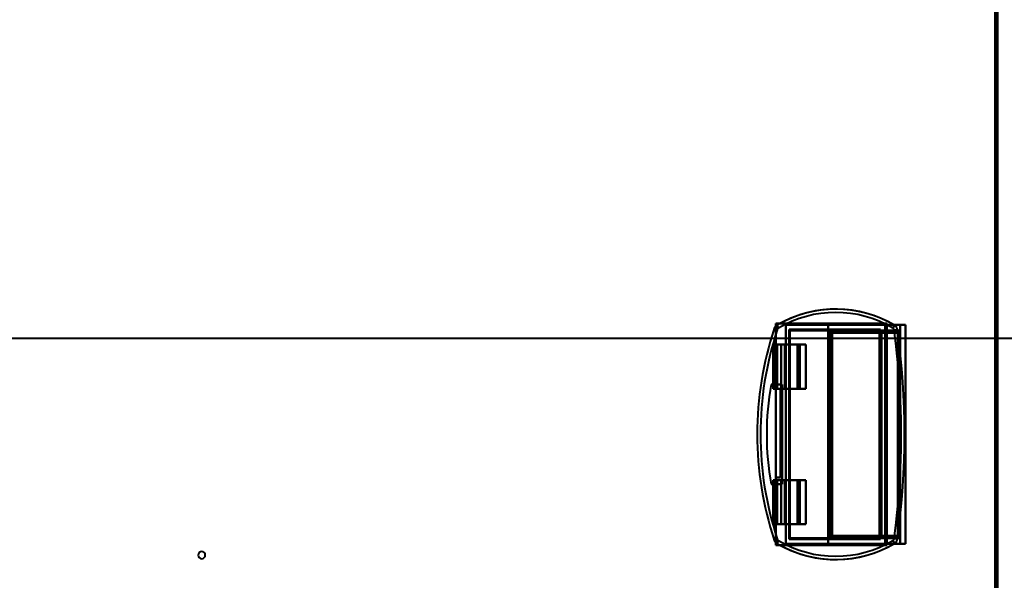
# Model space of a CAD drawing. Header units: millimetres. Extents: x -1087 to 1688, y -120 to 936.
# Tile 46 of 88: x -222 to 222, y 430 to 683. Entities that reach past the tile are written whole.
import ezdxf

# ---------------------------------------------------------------- set-up
doc = ezdxf.new("R2010")
doc.units = ezdxf.units.MM
doc.layers.add('G-IMPT', color=8, linetype='Continuous', lineweight=40)

# ---------------------------------------------------------------- blocks, each defined once
blk = doc.blocks.new('NEXA 400 CALQUES_dwg-748074-Arrière')
at = {"layer": 'G-IMPT'}
for p, q in [((218.5, 129.47), (218.5, 862.27)), ((119.61, 543.08), (118.19, 543.55)), ((118.19, 543.55), (119.61, 543.08)), ((120.18, 543.79), (119.42, 545.08)), ((119.42, 545.08), (120.18, 543.79)), ((165.7, 542.67), (165.7, 449.07)), ((165.7, 542.67), (166.59, 542.67)), ((166.59, 542.67), (165.7, 542.67)), ((168.3, 545.27), (168.3, 446.47)), ((168.76, 545.27), (168.3, 545.27)), ((168.3, 545.27), (168.76, 545.27)), ((171.73, 543.79), (172.5, 545.08)), ((172.5, 545.08), (171.73, 543.79)), ((172.36, 542.85), (173.84, 543.05)), ((173.84, 543.05), (172.36, 542.85)), ((175.1, 545.27), (177.5, 545.27)), ((177.5, 545.27), (175.1, 545.27)), ((177.5, 446.47), (177.5, 545.27)), ((-573.39, 539.31), (573.39, 539.31)), ((117.7, 536.47), (117.7, 516.47)), ((117.7, 536.47), (118.02, 536.47)), ((118.02, 536.47), (117.7, 536.47)), ((119.56, 536.47), (122.94, 536.47)), ((122.94, 536.47), (119.56, 536.47)), ((123.22, 536.47), (121.29, 536.47)), ((121.29, 536.47), (123.22, 536.47)), ((129.92, 536.47), (128.72, 536.47)), ((128.72, 536.47), (129.92, 536.47)), ((129.92, 516.47), (129.92, 536.47)), ((118.02, 516.47), (117.7, 516.47)), ((117.7, 516.47), (118.02, 516.47)), ((122.94, 516.47), (119.56, 516.47)), ((119.56, 516.47), (122.94, 516.47)), ((121.29, 516.47), (123.22, 516.47)), ((123.22, 516.47), (121.29, 516.47)), ((128.72, 516.47), (129.92, 516.47)), ((129.92, 516.47), (128.72, 516.47)), ((117.7, 475.27), (117.7, 455.27)), ((117.7, 475.27), (118.02, 475.27)), ((118.02, 475.27), (117.7, 475.27)), ((119.56, 475.27), (122.94, 475.27)), ((122.94, 475.27), (119.56, 475.27)), ((123.22, 475.27), (121.29, 475.27)), ((121.29, 475.27), (123.22, 475.27)), ((129.92, 475.27), (128.72, 475.27)), ((128.72, 475.27), (129.92, 475.27)), ((129.92, 455.27), (129.92, 475.27)), ((118.02, 455.27), (117.7, 455.27)), ((117.7, 455.27), (118.02, 455.27)), ((122.94, 455.27), (119.56, 455.27)), ((119.56, 455.27), (122.94, 455.27)), ((121.29, 455.27), (123.22, 455.27)), ((123.22, 455.27), (121.29, 455.27)), ((128.72, 455.27), (129.92, 455.27)), ((129.92, 455.27), (128.72, 455.27)), ((119.61, 448.66), (118.19, 448.19)), ((118.19, 448.19), (119.61, 448.66)), ((166.59, 449.07), (165.7, 449.07)), ((165.7, 449.07), (166.59, 449.07)), ((172.36, 448.9), (173.84, 448.7)), ((173.84, 448.7), (172.36, 448.9)), ((119.42, 446.67), (120.18, 447.95)), ((120.18, 447.95), (119.42, 446.67)), ((168.3, 446.47), (168.76, 446.47)), ((168.76, 446.47), (168.3, 446.47)), ((171.73, 447.95), (172.5, 446.67)), ((172.5, 446.67), (171.73, 447.95)), ((177.5, 446.47), (175.1, 446.47)), ((175.1, 446.47), (177.5, 446.47))]:
    blk.add_line(p, q, dxfattribs=at)
at = {"layer": 'G-IMPT', "flags": 128}
for points in [[(217.9, 862.27), (217.9, 679.07), (217.9, 495.87), (217.9, 312.67), (217.9, 129.47)], [(217.9, 129.47), (217.9, 312.67), (217.9, 495.87), (217.9, 679.07), (217.9, 862.27)], [(217.9, 862.27), (217.9, 679.07), (217.9, 495.87), (217.9, 312.67), (217.9, 129.47)], [(218, 129.47), (218, 312.67), (218, 495.87), (218, 679.07), (218, 862.27)], [(218, 129.47), (218, 312.67), (218, 495.87), (218, 679.07), (218, 862.27)], [(218, 862.27), (218, 679.07), (218, 495.87), (218, 312.67), (218, 129.47)], [(218.4, 128.97), (218.4, 312.42), (218.4, 495.87), (218.4, 679.32), (218.4, 862.77)], [(218.4, 128.97), (218.4, 312.42), (218.4, 495.87), (218.4, 679.32), (218.4, 862.77)], [(218.4, 862.77), (218.4, 679.32), (218.4, 495.87), (218.4, 312.42), (218.4, 128.97)], [(218.5, 862.77), (218.5, 679.32), (218.5, 495.87), (218.5, 312.42), (218.5, 128.97)], [(218.5, 862.27), (218.5, 679.07), (218.5, 495.87), (218.5, 312.67), (218.5, 129.47)], [(218.5, 862.27), (218.5, 679.07), (218.5, 495.87), (218.5, 312.67), (218.5, 129.47)], [(218.5, 129.47), (218.5, 312.67), (218.5, 495.87), (218.5, 679.07), (218.5, 862.27)], [(218.5, 129.47), (218.5, 312.67), (218.5, 495.87), (218.5, 679.07), (218.5, 862.27)], [(218.5, 862.27), (218.5, 679.07), (218.5, 495.87), (218.5, 312.67), (218.5, 129.47)], [(218.5, 129.47), (218.5, 312.67), (218.5, 495.87), (218.5, 679.07), (218.5, 862.27)], [(219, 128.97), (219, 312.42), (219, 495.87), (219, 679.32), (219, 862.77)], [(219, 128.97), (219, 312.42), (219, 495.87), (219, 679.32), (219, 862.77)], [(219, 862.77), (219, 679.32), (219, 495.87), (219, 312.42), (219, 128.97)], [(219, 862.77), (219, 679.32), (219, 495.87), (219, 312.42), (219, 128.97)], [(119, 545.87), (131.5, 545.87), (144, 545.87), (156.5, 545.87), (169, 545.87)], [(119, 516.35), (119, 523.73), (119, 531.11), (119, 538.49), (119, 545.87)], [(119, 544.78), (119, 545.05), (119, 545.32), (119, 545.6), (119, 545.87)], [(119, 545.87), (119, 538.49), (119, 531.11), (119, 523.73), (119, 516.35)], [(119, 545.87), (119.45, 545.87), (119.9, 545.87), (120.35, 545.87), (120.8, 545.87)], [(169, 545.87), (156.5, 545.87), (144, 545.87), (131.5, 545.87), (119, 545.87)], [(120.8, 545.87), (120.35, 545.87), (119.9, 545.87), (119.45, 545.87), (119, 545.87)], [(119, 545.87), (119, 545.6), (119, 545.32), (119, 545.05), (119, 544.78)], [(119, 516.35), (119, 523.45), (119, 530.56), (119, 537.67), (119, 544.78)], [(119, 544.78), (119, 537.67), (119, 530.56), (119, 523.45), (119, 516.35)], [(120.8, 545.87), (132.85, 545.87), (144.9, 545.87), (156.95, 545.87), (169, 545.87)], [(169, 545.87), (156.95, 545.87), (144.9, 545.87), (132.85, 545.87), (120.8, 545.87)], [(168.3, 545.27), (157.1, 545.27), (145.9, 545.27), (134.7, 545.27), (123.5, 545.27)], [(123.5, 545.27), (128.25, 545.27), (133, 545.27), (137.75, 545.27), (142.5, 545.27)], [(123.5, 545.27), (123.5, 520.57), (123.5, 495.87), (123.5, 471.17), (123.5, 446.47)], [(142.5, 545.27), (137.75, 545.27), (133, 545.27), (128.25, 545.27), (123.5, 545.27)], [(123.5, 446.47), (123.5, 471.17), (123.5, 495.87), (123.5, 520.57), (123.5, 545.27)], [(123.5, 545.27), (134.7, 545.27), (145.9, 545.27), (157.1, 545.27), (168.3, 545.27)], [(124.93, 448.57), (124.93, 472.22), (124.93, 495.87), (124.93, 519.52), (124.93, 543.17)], [(124.93, 543.17), (135.25, 543.17), (145.57, 543.17), (155.88, 543.17), (166.2, 543.17)], [(166.2, 543.17), (155.88, 543.17), (145.57, 543.17), (135.25, 543.17), (124.93, 543.17)], [(124.93, 543.17), (124.93, 519.52), (124.93, 495.87), (124.93, 472.22), (124.93, 448.57)], [(125.33, 448.98), (125.33, 472.42), (125.33, 495.87), (125.33, 519.32), (125.33, 542.77)], [(125.33, 542.77), (125.33, 519.32), (125.33, 495.87), (125.33, 472.42), (125.33, 448.98)], [(125.55, 542.67), (129.93, 542.67), (134.32, 542.67), (138.7, 542.67), (143.08, 542.67)], [(143.08, 542.67), (138.7, 542.67), (134.32, 542.67), (129.93, 542.67), (125.55, 542.67)], [(125.55, 542.67), (135.59, 542.67), (145.63, 542.67), (155.66, 542.67), (165.7, 542.67)], [(165.7, 542.67), (155.66, 542.67), (145.63, 542.67), (135.59, 542.67), (125.55, 542.67)], [(175.1, 545.27), (166.95, 545.27), (158.8, 545.27), (150.65, 545.27), (142.5, 545.27)], [(142.5, 545.27), (142.5, 520.57), (142.5, 495.87), (142.5, 471.17), (142.5, 446.47)], [(142.5, 545.27), (150.65, 545.27), (158.8, 545.27), (166.95, 545.27), (175.1, 545.27)], [(142.5, 446.47), (142.5, 471.17), (142.5, 495.87), (142.5, 520.57), (142.5, 545.27)], [(143.08, 542.67), (151.04, 542.67), (158.99, 542.67), (166.95, 542.67), (174.9, 542.67)], [(174.9, 542.67), (166.95, 542.67), (158.99, 542.67), (151.04, 542.67), (143.08, 542.67)], [(143.52, 449.27), (143.52, 472.57), (143.52, 495.87), (143.52, 519.18), (143.52, 542.48)], [(143.52, 542.48), (143.52, 519.18), (143.52, 495.87), (143.52, 472.57), (143.52, 449.27)], [(165.7, 542.67), (165.7, 519.27), (165.7, 495.87), (165.7, 472.47), (165.7, 449.07)], [(165.7, 542.67), (165.7, 519.27), (165.7, 495.87), (165.7, 472.47), (165.7, 449.07)], [(165.7, 449.07), (165.7, 472.47), (165.7, 495.87), (165.7, 519.27), (165.7, 542.67)], [(165.7, 449.07), (165.7, 472.47), (165.7, 495.87), (165.7, 519.27), (165.7, 542.67)], [(166.2, 543.17), (166.2, 519.52), (166.2, 495.87), (166.2, 472.22), (166.2, 448.57)], [(166.2, 448.57), (166.2, 472.22), (166.2, 495.87), (166.2, 519.52), (166.2, 543.17)], [(174.9, 542.67), (172.82, 542.67), (170.74, 542.67), (168.67, 542.67), (166.59, 542.67)], [(166.59, 542.67), (166.59, 519.27), (166.59, 495.87), (166.59, 472.47), (166.59, 449.07)], [(166.59, 449.07), (166.59, 472.47), (166.59, 495.87), (166.59, 519.27), (166.59, 542.67)], [(166.59, 542.67), (168.67, 542.67), (170.74, 542.67), (172.82, 542.67), (174.9, 542.67)], [(168.3, 446.47), (168.3, 471.17), (168.3, 495.87), (168.3, 520.57), (168.3, 545.27)], [(168.3, 545.27), (168.3, 520.57), (168.3, 495.87), (168.3, 471.17), (168.3, 446.47)], [(168.3, 446.47), (168.3, 471.17), (168.3, 495.87), (168.3, 520.57), (168.3, 545.27)], [(168.3, 545.27), (168.3, 520.57), (168.3, 495.87), (168.3, 471.17), (168.3, 446.47)], [(168.76, 545.27), (168.76, 520.57), (168.76, 495.87), (168.76, 471.17), (168.76, 446.47)], [(168.76, 545.27), (170.95, 545.27), (173.13, 545.27), (175.32, 545.27), (177.5, 545.27)], [(168.76, 446.47), (168.76, 471.17), (168.76, 495.87), (168.76, 520.57), (168.76, 545.27)], [(177.5, 545.27), (175.32, 545.27), (173.13, 545.27), (170.95, 545.27), (168.76, 545.27)], [(169, 545.87), (169, 520.87), (169, 495.87), (169, 470.87), (169, 445.87)], [(169, 545.87), (169, 520.87), (169, 495.87), (169, 470.87), (169, 445.87)], [(169, 445.87), (169, 470.87), (169, 495.87), (169, 520.87), (169, 545.87)], [(169, 445.87), (169, 470.87), (169, 495.87), (169, 520.87), (169, 545.87)], [(174.9, 542.67), (174.9, 519.27), (174.9, 495.87), (174.9, 472.47), (174.9, 449.07)], [(174.9, 449.07), (174.9, 472.47), (174.9, 495.87), (174.9, 519.27), (174.9, 542.67)], [(174.9, 542.67), (174.9, 519.27), (174.9, 495.87), (174.9, 472.47), (174.9, 449.07)], [(174.9, 449.07), (174.9, 472.47), (174.9, 495.87), (174.9, 519.27), (174.9, 542.67)], [(175.1, 545.27), (175.1, 520.57), (175.1, 495.87), (175.1, 471.17), (175.1, 446.47)], [(175.1, 446.47), (175.1, 471.17), (175.1, 495.87), (175.1, 520.57), (175.1, 545.27)], [(177.5, 545.27), (177.5, 520.57), (177.5, 495.87), (177.5, 471.17), (177.5, 446.47)], [(177.5, 545.27), (177.5, 520.57), (177.5, 495.87), (177.5, 471.17), (177.5, 446.47)], [(177.5, 446.47), (177.5, 471.17), (177.5, 495.87), (177.5, 520.57), (177.5, 545.27)], [(177.5, 446.47), (177.5, 471.17), (177.5, 495.87), (177.5, 520.57), (177.5, 545.27)], [(144.32, 450.07), (144.32, 472.97), (144.32, 495.87), (144.32, 518.77), (144.32, 541.67)], [(144.32, 541.67), (151.72, 541.67), (159.11, 541.67), (166.51, 541.67), (173.9, 541.67)], [(144.32, 541.67), (144.32, 518.77), (144.32, 495.87), (144.32, 472.97), (144.32, 450.07)], [(173.9, 541.67), (166.51, 541.67), (159.11, 541.67), (151.72, 541.67), (144.32, 541.67)], [(173.9, 450.07), (173.9, 472.97), (173.9, 495.87), (173.9, 518.77), (173.9, 541.67)], [(173.9, 541.67), (173.9, 518.77), (173.9, 495.87), (173.9, 472.97), (173.9, 450.07)], [(117.74, 536.47), (117.73, 536.47), (117.72, 536.47), (117.71, 536.47), (117.7, 536.47)], [(117.7, 536.47), (117.7, 531.47), (117.7, 526.47), (117.7, 521.47), (117.7, 516.47)], [(117.7, 516.47), (117.7, 521.47), (117.7, 526.47), (117.7, 531.47), (117.7, 536.47)], [(117.7, 536.47), (117.71, 536.47), (117.72, 536.47), (117.73, 536.47), (117.74, 536.47)], [(119.56, 536.47), (119.11, 536.47), (118.65, 536.47), (118.19, 536.47), (117.74, 536.47)], [(117.74, 536.47), (117.74, 531.47), (117.74, 526.47), (117.74, 521.47), (117.74, 516.47)], [(117.74, 516.47), (117.74, 521.47), (117.74, 526.47), (117.74, 531.47), (117.74, 536.47)], [(117.74, 536.47), (118.19, 536.47), (118.65, 536.47), (119.11, 536.47), (119.56, 536.47)], [(118.02, 536.47), (118.02, 531.47), (118.02, 526.47), (118.02, 521.47), (118.02, 516.47)], [(118.02, 516.47), (118.02, 521.47), (118.02, 526.47), (118.02, 531.47), (118.02, 536.47)], [(118.02, 536.47), (118.08, 536.47), (118.15, 536.47), (118.21, 536.47), (118.28, 536.47)], [(118.28, 536.47), (118.21, 536.47), (118.15, 536.47), (118.08, 536.47), (118.02, 536.47)], [(118.28, 536.47), (118.28, 531.47), (118.28, 526.47), (118.28, 521.47), (118.28, 516.47)], [(118.28, 516.47), (118.28, 521.47), (118.28, 526.47), (118.28, 531.47), (118.28, 536.47)], [(118.28, 536.47), (119.03, 536.47), (119.78, 536.47), (120.54, 536.47), (121.29, 536.47)], [(121.29, 536.47), (120.54, 536.47), (119.78, 536.47), (119.03, 536.47), (118.28, 536.47)], [(119.56, 536.47), (119.56, 531.47), (119.56, 526.47), (119.56, 521.47), (119.56, 516.47)], [(119.56, 516.47), (119.56, 521.47), (119.56, 526.47), (119.56, 531.47), (119.56, 536.47)], [(121.29, 536.47), (121.29, 531.47), (121.29, 526.47), (121.29, 521.47), (121.29, 516.47)], [(121.29, 516.47), (121.29, 521.47), (121.29, 526.47), (121.29, 531.47), (121.29, 536.47)], [(122.94, 516.47), (122.94, 521.47), (122.94, 526.47), (122.94, 531.47), (122.94, 536.47)], [(132.55, 536.47), (130.14, 536.47), (127.74, 536.47), (125.34, 536.47), (122.94, 536.47)], [(122.94, 536.47), (122.94, 531.47), (122.94, 526.47), (122.94, 521.47), (122.94, 516.47)], [(122.94, 536.47), (125.34, 536.47), (127.74, 536.47), (130.14, 536.47), (132.55, 536.47)], [(123.22, 536.47), (123.22, 531.47), (123.22, 526.47), (123.22, 521.47), (123.22, 516.47)], [(123.22, 516.47), (123.22, 521.47), (123.22, 526.47), (123.22, 531.47), (123.22, 536.47)], [(123.22, 536.47), (124.6, 536.47), (125.97, 536.47), (127.35, 536.47), (128.72, 536.47)], [(128.72, 536.47), (127.35, 536.47), (125.97, 536.47), (124.6, 536.47), (123.22, 536.47)], [(128.72, 536.47), (128.72, 531.47), (128.72, 526.47), (128.72, 521.47), (128.72, 516.47)], [(128.72, 516.47), (128.72, 521.47), (128.72, 526.47), (128.72, 531.47), (128.72, 536.47)], [(129.69, 536.47), (129.69, 531.47), (129.69, 526.47), (129.69, 521.47), (129.69, 516.47)], [(132.55, 536.47), (131.83, 536.47), (131.12, 536.47), (130.4, 536.47), (129.69, 536.47)], [(129.69, 536.47), (130.4, 536.47), (131.12, 536.47), (131.83, 536.47), (132.55, 536.47)], [(129.69, 516.47), (129.69, 521.47), (129.69, 526.47), (129.69, 531.47), (129.69, 536.47)], [(132.55, 516.47), (132.55, 521.47), (132.55, 526.47), (132.55, 531.47), (132.55, 536.47)], [(132.55, 536.47), (132.55, 531.47), (132.55, 526.47), (132.55, 521.47), (132.55, 516.47)], [(116.83, 518.37), (118.08, 518.37), (119.33, 518.37), (120.58, 518.37), (121.83, 518.37)], [(121.83, 518.37), (120.58, 518.37), (119.33, 518.37), (118.08, 518.37), (116.83, 518.37)], [(116.83, 518.37), (118.08, 518.37), (119.33, 518.37), (120.58, 518.37), (121.83, 518.37)], [(121.83, 518.37), (120.58, 518.37), (119.33, 518.37), (118.08, 518.37), (116.83, 518.37)], [(117.7, 516.47), (117.71, 516.47), (117.72, 516.47), (117.73, 516.47), (117.74, 516.47)], [(117.74, 516.47), (117.73, 516.47), (117.72, 516.47), (117.71, 516.47), (117.7, 516.47)], [(117.74, 516.47), (118.19, 516.47), (118.65, 516.47), (119.11, 516.47), (119.56, 516.47)], [(119.56, 516.47), (119.11, 516.47), (118.65, 516.47), (118.19, 516.47), (117.74, 516.47)], [(118.28, 516.47), (118.21, 516.47), (118.15, 516.47), (118.08, 516.47), (118.02, 516.47)], [(118.02, 516.47), (118.08, 516.47), (118.15, 516.47), (118.21, 516.47), (118.28, 516.47)], [(121.29, 516.47), (120.54, 516.47), (119.78, 516.47), (119.03, 516.47), (118.28, 516.47)], [(118.28, 516.47), (119.03, 516.47), (119.78, 516.47), (120.54, 516.47), (121.29, 516.47)], [(119, 476.35), (119, 486.35), (119, 496.35), (119, 506.35), (119, 516.35)], [(119, 516.35), (119, 506.35), (119, 496.35), (119, 486.35), (119, 476.35)], [(119, 476.35), (119, 486.35), (119, 496.35), (119, 506.35), (119, 516.35)], [(121, 516.35), (120.5, 516.35), (120, 516.35), (119.5, 516.35), (119, 516.35)], [(119, 516.35), (119, 506.35), (119, 496.35), (119, 486.35), (119, 476.35)], [(119, 516.35), (119.5, 516.35), (120, 516.35), (120.5, 516.35), (121, 516.35)], [(121, 516.35), (120.5, 516.35), (120, 516.35), (119.5, 516.35), (119, 516.35)], [(119, 516.35), (119.5, 516.35), (120, 516.35), (120.5, 516.35), (121, 516.35)], [(121, 476.35), (121, 486.35), (121, 496.35), (121, 506.35), (121, 516.35)], [(121, 516.35), (121, 506.35), (121, 496.35), (121, 486.35), (121, 476.35)], [(121, 476.35), (121, 486.35), (121, 496.35), (121, 506.35), (121, 516.35)], [(121, 516.35), (121, 506.35), (121, 496.35), (121, 486.35), (121, 476.35)], [(121.83, 518.37), (121.83, 507.12), (121.83, 495.87), (121.83, 484.62), (121.83, 473.37)], [(121.83, 473.37), (121.83, 484.62), (121.83, 495.87), (121.83, 507.12), (121.83, 518.37)], [(121.83, 518.37), (121.83, 507.12), (121.83, 495.87), (121.83, 484.62), (121.83, 473.37)], [(121.83, 473.37), (121.83, 484.62), (121.83, 495.87), (121.83, 507.12), (121.83, 518.37)], [(132.55, 516.47), (130.14, 516.47), (127.74, 516.47), (125.34, 516.47), (122.94, 516.47)], [(122.94, 516.47), (125.34, 516.47), (127.74, 516.47), (130.14, 516.47), (132.55, 516.47)], [(128.72, 516.47), (127.35, 516.47), (125.97, 516.47), (124.6, 516.47), (123.22, 516.47)], [(123.22, 516.47), (124.6, 516.47), (125.97, 516.47), (127.35, 516.47), (128.72, 516.47)], [(129.69, 516.47), (130.4, 516.47), (131.12, 516.47), (131.83, 516.47), (132.55, 516.47)], [(132.55, 516.47), (131.83, 516.47), (131.12, 516.47), (130.4, 516.47), (129.69, 516.47)], [(117.74, 475.27), (117.73, 475.27), (117.72, 475.27), (117.71, 475.27), (117.7, 475.27)], [(117.7, 475.27), (117.7, 470.27), (117.7, 465.27), (117.7, 460.27), (117.7, 455.27)], [(117.7, 455.27), (117.7, 460.27), (117.7, 465.27), (117.7, 470.27), (117.7, 475.27)], [(117.7, 475.27), (117.71, 475.27), (117.72, 475.27), (117.73, 475.27), (117.74, 475.27)], [(119.56, 475.27), (119.11, 475.27), (118.65, 475.27), (118.19, 475.27), (117.74, 475.27)], [(117.74, 475.27), (117.74, 470.27), (117.74, 465.27), (117.74, 460.27), (117.74, 455.27)], [(117.74, 455.27), (117.74, 460.27), (117.74, 465.27), (117.74, 470.27), (117.74, 475.27)], [(117.74, 475.27), (118.19, 475.27), (118.65, 475.27), (119.11, 475.27), (119.56, 475.27)], [(118.02, 475.27), (118.02, 470.27), (118.02, 465.27), (118.02, 460.27), (118.02, 455.27)], [(118.02, 475.27), (118.08, 475.27), (118.15, 475.27), (118.21, 475.27), (118.28, 475.27)], [(118.02, 455.27), (118.02, 460.27), (118.02, 465.27), (118.02, 470.27), (118.02, 475.27)], [(118.28, 475.27), (118.21, 475.27), (118.15, 475.27), (118.08, 475.27), (118.02, 475.27)], [(118.28, 475.27), (118.28, 470.27), (118.28, 465.27), (118.28, 460.27), (118.28, 455.27)], [(118.28, 475.27), (119.03, 475.27), (119.78, 475.27), (120.54, 475.27), (121.29, 475.27)], [(118.28, 455.27), (118.28, 460.27), (118.28, 465.27), (118.28, 470.27), (118.28, 475.27)], [(121.29, 475.27), (120.54, 475.27), (119.78, 475.27), (119.03, 475.27), (118.28, 475.27)], [(119, 445.87), (119, 453.49), (119, 461.11), (119, 468.73), (119, 476.35)], [(119, 446.97), (119, 454.31), (119, 461.66), (119, 469), (119, 476.35)], [(119, 476.35), (119, 468.73), (119, 461.11), (119, 453.49), (119, 445.87)], [(119, 476.35), (119.5, 476.35), (120, 476.35), (120.5, 476.35), (121, 476.35)], [(121, 476.35), (120.5, 476.35), (120, 476.35), (119.5, 476.35), (119, 476.35)], [(119, 476.35), (119.5, 476.35), (120, 476.35), (120.5, 476.35), (121, 476.35)], [(121, 476.35), (120.5, 476.35), (120, 476.35), (119.5, 476.35), (119, 476.35)], [(119, 476.35), (119, 469), (119, 461.66), (119, 454.31), (119, 446.97)], [(119.56, 475.27), (119.56, 470.27), (119.56, 465.27), (119.56, 460.27), (119.56, 455.27)], [(119.56, 455.27), (119.56, 460.27), (119.56, 465.27), (119.56, 470.27), (119.56, 475.27)], [(121.29, 475.27), (121.29, 470.27), (121.29, 465.27), (121.29, 460.27), (121.29, 455.27)], [(121.29, 455.27), (121.29, 460.27), (121.29, 465.27), (121.29, 470.27), (121.29, 475.27)], [(122.94, 455.27), (122.94, 460.27), (122.94, 465.27), (122.94, 470.27), (122.94, 475.27)], [(132.55, 475.27), (130.14, 475.27), (127.74, 475.27), (125.34, 475.27), (122.94, 475.27)], [(122.94, 475.27), (122.94, 470.27), (122.94, 465.27), (122.94, 460.27), (122.94, 455.27)], [(122.94, 475.27), (125.34, 475.27), (127.74, 475.27), (130.14, 475.27), (132.55, 475.27)], [(123.22, 475.27), (123.22, 470.27), (123.22, 465.27), (123.22, 460.27), (123.22, 455.27)], [(123.22, 475.27), (124.6, 475.27), (125.97, 475.27), (127.35, 475.27), (128.72, 475.27)], [(123.22, 455.27), (123.22, 460.27), (123.22, 465.27), (123.22, 470.27), (123.22, 475.27)], [(128.72, 475.27), (127.35, 475.27), (125.97, 475.27), (124.6, 475.27), (123.22, 475.27)], [(128.72, 475.27), (128.72, 470.27), (128.72, 465.27), (128.72, 460.27), (128.72, 455.27)], [(128.72, 455.27), (128.72, 460.27), (128.72, 465.27), (128.72, 470.27), (128.72, 475.27)], [(129.69, 475.27), (129.69, 470.27), (129.69, 465.27), (129.69, 460.27), (129.69, 455.27)], [(132.55, 475.27), (131.83, 475.27), (131.12, 475.27), (130.4, 475.27), (129.69, 475.27)], [(129.69, 475.27), (130.4, 475.27), (131.12, 475.27), (131.83, 475.27), (132.55, 475.27)], [(129.69, 455.27), (129.69, 460.27), (129.69, 465.27), (129.69, 470.27), (129.69, 475.27)], [(132.55, 455.27), (132.55, 460.27), (132.55, 465.27), (132.55, 470.27), (132.55, 475.27)], [(132.55, 475.27), (132.55, 470.27), (132.55, 465.27), (132.55, 460.27), (132.55, 455.27)], [(121.83, 473.37), (120.58, 473.37), (119.33, 473.37), (118.08, 473.37), (116.83, 473.37)], [(116.83, 473.37), (118.08, 473.37), (119.33, 473.37), (120.58, 473.37), (121.83, 473.37)], [(121.83, 473.37), (120.58, 473.37), (119.33, 473.37), (118.08, 473.37), (116.83, 473.37)], [(116.83, 473.37), (118.08, 473.37), (119.33, 473.37), (120.58, 473.37), (121.83, 473.37)], [(117.7, 455.27), (117.71, 455.27), (117.72, 455.27), (117.73, 455.27), (117.74, 455.27)], [(117.74, 455.27), (117.73, 455.27), (117.72, 455.27), (117.71, 455.27), (117.7, 455.27)], [(117.74, 455.27), (118.19, 455.27), (118.65, 455.27), (119.11, 455.27), (119.56, 455.27)], [(119.56, 455.27), (119.11, 455.27), (118.65, 455.27), (118.19, 455.27), (117.74, 455.27)], [(118.28, 455.27), (118.21, 455.27), (118.15, 455.27), (118.08, 455.27), (118.02, 455.27)], [(118.02, 455.27), (118.08, 455.27), (118.15, 455.27), (118.21, 455.27), (118.28, 455.27)], [(121.29, 455.27), (120.54, 455.27), (119.78, 455.27), (119.03, 455.27), (118.28, 455.27)], [(118.28, 455.27), (119.03, 455.27), (119.78, 455.27), (120.54, 455.27), (121.29, 455.27)], [(132.55, 455.27), (130.14, 455.27), (127.74, 455.27), (125.34, 455.27), (122.94, 455.27)], [(122.94, 455.27), (125.34, 455.27), (127.74, 455.27), (130.14, 455.27), (132.55, 455.27)], [(128.72, 455.27), (127.35, 455.27), (125.97, 455.27), (124.6, 455.27), (123.22, 455.27)], [(123.22, 455.27), (124.6, 455.27), (125.97, 455.27), (127.35, 455.27), (128.72, 455.27)], [(129.69, 455.27), (130.4, 455.27), (131.12, 455.27), (131.83, 455.27), (132.55, 455.27)], [(132.55, 455.27), (131.83, 455.27), (131.12, 455.27), (130.4, 455.27), (129.69, 455.27)], [(166.2, 448.57), (155.88, 448.57), (145.57, 448.57), (135.25, 448.57), (124.93, 448.57)], [(124.93, 448.57), (135.25, 448.57), (145.57, 448.57), (155.88, 448.57), (166.2, 448.57)], [(165.7, 449.07), (155.66, 449.07), (145.63, 449.07), (135.59, 449.07), (125.55, 449.07)], [(125.55, 449.07), (129.93, 449.07), (134.32, 449.07), (138.7, 449.07), (143.08, 449.07)], [(143.08, 449.07), (138.7, 449.07), (134.32, 449.07), (129.93, 449.07), (125.55, 449.07)], [(125.55, 449.07), (135.59, 449.07), (145.63, 449.07), (155.66, 449.07), (165.7, 449.07)], [(174.9, 449.07), (166.95, 449.07), (158.99, 449.07), (151.04, 449.07), (143.08, 449.07)], [(143.08, 449.07), (151.04, 449.07), (158.99, 449.07), (166.95, 449.07), (174.9, 449.07)], [(173.9, 450.07), (166.51, 450.07), (159.11, 450.07), (151.72, 450.07), (144.32, 450.07)], [(144.32, 450.07), (151.72, 450.07), (159.11, 450.07), (166.51, 450.07), (173.9, 450.07)], [(166.59, 449.07), (168.67, 449.07), (170.74, 449.07), (172.82, 449.07), (174.9, 449.07)], [(174.9, 449.07), (172.82, 449.07), (170.74, 449.07), (168.67, 449.07), (166.59, 449.07)], [(119, 445.87), (119, 446.15), (119, 446.42), (119, 446.69), (119, 446.97)], [(119, 446.97), (119, 446.69), (119, 446.42), (119, 446.15), (119, 445.87)], [(169, 445.87), (156.5, 445.87), (144, 445.87), (131.5, 445.87), (119, 445.87)], [(120.8, 445.87), (120.35, 445.87), (119.9, 445.87), (119.45, 445.87), (119, 445.87)], [(119, 445.87), (131.5, 445.87), (144, 445.87), (156.5, 445.87), (169, 445.87)], [(119, 445.87), (119.45, 445.87), (119.9, 445.87), (120.35, 445.87), (120.8, 445.87)], [(169, 445.87), (156.95, 445.87), (144.9, 445.87), (132.85, 445.87), (120.8, 445.87)], [(120.8, 445.87), (132.85, 445.87), (144.9, 445.87), (156.95, 445.87), (169, 445.87)], [(123.5, 446.47), (134.7, 446.47), (145.9, 446.47), (157.1, 446.47), (168.3, 446.47)], [(142.5, 446.47), (137.75, 446.47), (133, 446.47), (128.25, 446.47), (123.5, 446.47)], [(123.5, 446.47), (128.25, 446.47), (133, 446.47), (137.75, 446.47), (142.5, 446.47)], [(168.3, 446.47), (157.1, 446.47), (145.9, 446.47), (134.7, 446.47), (123.5, 446.47)], [(142.5, 446.47), (150.65, 446.47), (158.8, 446.47), (166.95, 446.47), (175.1, 446.47)], [(175.1, 446.47), (166.95, 446.47), (158.8, 446.47), (150.65, 446.47), (142.5, 446.47)], [(177.5, 446.47), (175.32, 446.47), (173.13, 446.47), (170.95, 446.47), (168.76, 446.47)], [(168.76, 446.47), (170.95, 446.47), (173.13, 446.47), (175.32, 446.47), (177.5, 446.47)]]:
    blk.add_lwpolyline(points, dxfattribs=at)
at = {"layer": 'G-IMPT'}
for centre, radius, start, end in [((145.96, 500.43), 51.94, 59.2713, 120.7287), ((145.96, 500.43), 51.94, 59.2713, 120.7287), ((145.96, 500.43), 50.44, 59.2713, 120.7287), ((145.96, 500.43), 50.44, 59.2713, 120.7287), ((145.96, 500.43), 51.94, 59.2713, 118.9709), ((145.96, 500.43), 51.94, 59.2713, 118.9709), ((262.19, 495.87), 151.69, 161.6793, 198.3207), ((262.19, 495.87), 151.69, 161.6793, 198.3207), ((262.19, 495.87), 151.69, 161.6793, 198.3207), ((262.19, 495.87), 151.69, 161.6793, 198.3207), ((262.19, 495.87), 150.19, 161.6793, 198.3207), ((262.19, 495.87), 150.19, 161.6793, 198.3207), ((120.85, 542.67), 2.8, 120.7287, 161.6793), ((120.85, 542.67), 2.8, 120.7287, 161.6793), ((120.85, 542.67), 2.8, 131.2648, 161.6793), ((120.85, 542.67), 2.8, 131.2648, 161.6793), ((120.85, 542.67), 2.8, 120.7287, 131.2648), ((120.85, 542.67), 2.8, 120.7287, 131.2648), ((145.96, 500.43), 51.94, 118.9709, 120.7287), ((145.96, 500.43), 51.94, 118.9709, 120.7287), ((120.85, 542.67), 1.3, 120.7287, 161.6793), ((120.85, 542.67), 1.3, 120.7287, 161.6793), ((171.07, 542.67), 1.3, 7.6895, 59.2713), ((171.07, 542.67), 1.3, 7.6895, 59.2713), ((-175.55, 495.87), 351.06, 352.3105, 7.6895), ((-175.55, 495.87), 351.06, 352.3105, 7.6895), ((171.07, 542.67), 2.8, 7.6895, 59.2713), ((171.07, 542.67), 2.8, 7.6895, 59.2713), ((171.07, 542.67), 2.8, 7.6895, 59.2713), ((171.07, 542.67), 2.8, 7.6895, 59.2713), ((-175.55, 495.87), 352.56, 352.3105, 7.6895), ((-175.55, 495.87), 352.56, 352.3105, 7.6895), ((-175.55, 495.87), 352.56, 352.3105, 7.6895), ((-175.55, 495.87), 352.56, 352.3105, 7.6895), ((241.78, 495.87), 126.96, 169.7923, 190.2077), ((241.78, 495.87), 126.96, 169.7923, 190.2077), ((241.78, 495.87), 126.96, 169.7923, 190.2077), ((241.78, 495.87), 126.96, 169.7923, 190.2077), ((120.85, 449.07), 1.3, 198.3207, 239.2713), ((120.85, 449.07), 1.3, 198.3207, 239.2713), ((171.07, 449.07), 1.3, 300.7287, 352.3105), ((171.07, 449.07), 1.3, 300.7287, 352.3105), ((171.07, 449.07), 2.8, 300.7287, 352.3105), ((171.07, 449.07), 2.8, 300.7287, 352.3105), ((171.07, 449.07), 2.8, 300.7287, 352.3105), ((171.07, 449.07), 2.8, 300.7287, 352.3105), ((120.85, 449.07), 2.8, 198.3207, 228.7352), ((120.85, 449.07), 2.8, 198.3207, 239.2713), ((120.85, 449.07), 2.8, 198.3207, 239.2713), ((120.85, 449.07), 2.8, 198.3207, 228.7352), ((120.85, 449.07), 2.8, 228.7352, 239.2713), ((120.85, 449.07), 2.8, 228.7352, 239.2713), ((145.96, 491.32), 51.94, 239.2713, 300.7287), ((145.96, 491.32), 51.94, 239.2713, 300.7287), ((145.96, 491.32), 51.94, 239.2713, 241.0291), ((145.96, 491.32), 51.94, 239.2713, 241.0291), ((145.96, 491.32), 50.44, 239.2713, 300.7287), ((145.96, 491.32), 50.44, 239.2713, 300.7287), ((145.96, 491.32), 51.94, 241.0291, 300.7287), ((145.96, 491.32), 51.94, 241.0291, 300.7287), ((-140, 441.37), 1.6, 90, 270), ((-140, 441.37), 1.6, 90, 270), ((-140, 441.37), 1.6, 90, 180), ((-140, 441.37), 1.6, 0, 180), ((-140, 441.37), 1.6, 180, 270), ((-140, 441.37), 1.6, 180, 0), ((-140, 441.37), 1.6, 270, 90), ((-140, 441.37), 1.6, 270, 90), ((-140, 441.37), 1.6, 270, 90)]:
    blk.add_arc(centre, radius, start, end, dxfattribs=at)
for points, knots in [([(124.93, 543.17), (124.97, 543.13), (125.05, 543.06), (125.2, 542.91), (125.29, 542.82), (125.33, 542.77)], [0, 0, 0, 0, 0.25, 0.5, 1, 1, 1, 1]), ([(125.33, 542.77), (125.3, 542.8), (125.21, 542.89), (125.07, 543.04), (124.97, 543.13), (124.93, 543.17)], [0, 0, 0, 0, 0.375, 0.75, 1, 1, 1, 1]), ([(144.32, 541.67), (144.24, 541.75), (144.13, 541.87), (143.94, 542.06), (143.73, 542.27), (143.59, 542.41), (143.52, 542.48)], [0, 0, 0, 0, 0.25, 0.375, 0.625, 1, 1, 1, 1]), ([(166.2, 543.17), (166.13, 543.11), (166.03, 542.99), (165.89, 542.85), (165.75, 542.72), (165.71, 542.67), (165.7, 542.67)], [0, 0, 0, 0, 0.25, 0.4375, 0.625, 1, 1, 1, 1]), ([(165.7, 542.67), (165.7, 542.67), (165.72, 542.7), (165.81, 542.79), (165.96, 542.93), (166.1, 543.07), (166.2, 543.17)], [0, 0, 0, 0, 0.25, 0.4375, 0.625, 1, 1, 1, 1]), ([(124.93, 448.57), (124.97, 448.61), (125.05, 448.69), (125.2, 448.84), (125.29, 448.93), (125.33, 448.98)], [0, 0, 0, 0, 0.25, 0.5, 1, 1, 1, 1]), ([(125.33, 448.98), (125.3, 448.94), (125.21, 448.85), (125.07, 448.71), (124.97, 448.61), (124.93, 448.57)], [0, 0, 0, 0, 0.375, 0.75, 1, 1, 1, 1]), ([(144.32, 450.07), (144.25, 449.99), (144.13, 449.88), (143.94, 449.69), (143.73, 449.48), (143.59, 449.34), (143.52, 449.27)], [0, 0, 0, 0, 0.25, 0.375, 0.625, 1, 1, 1, 1]), ([(165.7, 449.07), (165.7, 449.07), (165.73, 449.05), (165.82, 448.96), (165.96, 448.82), (166.1, 448.67), (166.2, 448.57)], [0, 0, 0, 0, 0.25, 0.4375, 0.625, 1, 1, 1, 1]), ([(166.2, 448.57), (166.14, 448.64), (166.02, 448.75), (165.88, 448.89), (165.75, 449.02), (165.7, 449.07), (165.7, 449.07)], [0, 0, 0, 0, 0.25, 0.4375, 0.625, 1, 1, 1, 1])]:
    blk.add_open_spline(points, degree=3, knots=knots, dxfattribs=at)
for points in [[(125.33, 542.77), (125.36, 542.74), (125.43, 542.69), (125.51, 542.67), (125.55, 542.67)], [(125.55, 542.67), (125.51, 542.67), (125.43, 542.69), (125.37, 542.74), (125.33, 542.77)], [(143.52, 542.48), (143.49, 542.51), (143.42, 542.57), (143.31, 542.63), (143.2, 542.66), (143.12, 542.67), (143.08, 542.67)], [(143.08, 542.67), (143.16, 542.67), (143.32, 542.64), (143.46, 542.54), (143.52, 542.48)], [(143.52, 542.48), (143.56, 542.43), (143.67, 542.32), (143.87, 542.13), (144.09, 541.91), (144.25, 541.75), (144.32, 541.67)], [(173.9, 541.67), (173.97, 541.74), (174.1, 541.87), (174.29, 542.05), (174.46, 542.22), (174.61, 542.37), (174.74, 542.5), (174.83, 542.6), (174.89, 542.65), (174.9, 542.67), (174.9, 542.67)], [(174.9, 542.67), (174.9, 542.67), (174.88, 542.66), (174.82, 542.6), (174.73, 542.51), (174.6, 542.38), (174.45, 542.23), (174.28, 542.06), (174.1, 541.87), (173.97, 541.74), (173.9, 541.67)], [(125.55, 449.07), (125.51, 449.07), (125.43, 449.06), (125.36, 449.01), (125.33, 448.98)], [(125.33, 448.98), (125.37, 449.01), (125.43, 449.06), (125.51, 449.07), (125.55, 449.07)], [(143.08, 449.07), (143.12, 449.07), (143.2, 449.08), (143.31, 449.12), (143.42, 449.18), (143.49, 449.23), (143.52, 449.27)], [(143.52, 449.27), (143.46, 449.2), (143.32, 449.11), (143.16, 449.07), (143.08, 449.07)], [(143.52, 449.27), (143.57, 449.31), (143.67, 449.42), (143.87, 449.62), (144.09, 449.84), (144.24, 449.99), (144.32, 450.07)], [(174.9, 449.07), (174.9, 449.07), (174.89, 449.09), (174.83, 449.15), (174.74, 449.25), (174.61, 449.37), (174.46, 449.52), (174.29, 449.69), (174.1, 449.87), (173.97, 450), (173.9, 450.07)], [(173.9, 450.07), (173.97, 450.01), (174.1, 449.88), (174.28, 449.69), (174.45, 449.51), (174.6, 449.36), (174.73, 449.24), (174.82, 449.14), (174.88, 449.09), (174.9, 449.07), (174.9, 449.07)]]:
    blk.add_open_spline(points, degree=3, dxfattribs=at)

msp = doc.modelspace()

# ---------------------------------------------------------------- block references
at = {"layer": 'G-IMPT'}
msp.add_blockref('NEXA 400 CALQUES_dwg-748074-Arrière', (0, 0), dxfattribs=at)

doc.saveas('drawing.dxf')
